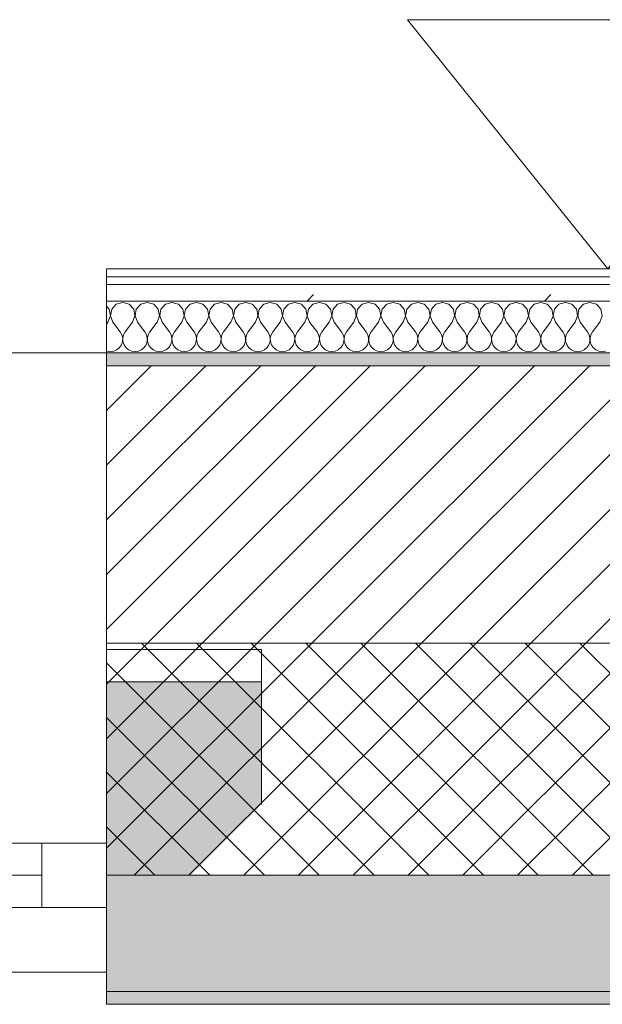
# Model space of a CAD drawing. Header units: millimetres. Extents: x -30280 to 22128, y -17757 to 4746.
# Tile 48 of 171: x -17004 to -16552, y -1699 to -936. Entities that reach past the tile are written whole.
import ezdxf

# ---------------------------------------------------------------- set-up
doc = ezdxf.new("R2010")
doc.units = ezdxf.units.MM
doc.header["$MEASUREMENT"] = 0
doc.linetypes.add('Wipeout_Contour', pattern=[1000, 0, -1000])
for name, color, linetype in [('12_FAÇ_Façana', 7, 'Continuous'), ('Nuevo_08_E_Envans secs', 7, 'Continuous'), ('Ventanas Archicad', 7, 'Continuous')]:
    doc.layers.add(name, color=color, linetype=linetype)
for name, color, linetype, lineweight in [('12_FAÇ_Façana_Pluma_Nº__1', 7, 'Continuous', 5), ('12_FAÇ_Façana_Pluma_Nº__2', 8, 'Continuous', 5), ('12_FAÇ_Façana_Pluma_Nº__7', 7, 'Continuous', 5), ('Nuevo_01_2D_Acabats_Pluma_Nº__20', 1, 'Continuous', 5), ('Nuevo_08_E_Envans secs_Pluma_Nº__1', 7, 'Continuous', 5), ('Ventanas Archicad_Pluma_Nº__1', 7, 'Continuous', 5), ('Ventanas Archicad_Pluma_Nº__7', 7, 'Continuous', 5)]:
    doc.layers.add(name, color=color, linetype=linetype, lineweight=lineweight)
for name, color, linetype, lineweight, true_color in [('12_FAÇ_Façana_Pluma_Nº__102', 7, 'Continuous', 5, 0xcccccc), ('12_FAÇ_Façana_Pluma_Nº__174', 7, 'Continuous', 13, 0xe4ad2c), ('12_FAÇ_Façana_Pluma_Nº__176', 7, 'Continuous', 15, 0x93a0c6), ('Nuevo_08_E_Envans secs_Pluma_Nº__102', 7, 'Continuous', 5, 0xcccccc), ('Nuevo_08_E_Envans secs_Pluma_Nº__171', 171, 'Continuous', 13, 0xaaaaff), ('Nuevo_08_E_Envans secs_Pluma_Nº__177', 7, 'Continuous', 15, 0xf7e046)]:
    doc.layers.add(name, color=color, linetype=linetype, lineweight=lineweight, true_color=true_color)
pattern_1 = [(45, (0, 0), (-183.8478, 183.8478), [195, -65]), (45, (7e-14, 183.85), (-183.8478, 183.8478), [195, -65])]

# ---------------------------------------------------------------- blocks, each defined once
blk = doc.blocks.new('Muro_12_1', base_point=(-16936.43, -1193.98))
at = {"layer": '12_FAÇ_Façana_Pluma_Nº__102', "linetype": 'Continuous', "lineweight": 0, "true_color": 0xe5e5e5}
for points in [[(-16936.43, -1688.98), (-14135.93, -1688.98), (-14135.93, -1598.98), (-16936.43, -1598.98)], [(-16936.43, -1698.98), (-14135.93, -1698.98), (-14135.93, -1688.98), (-16936.43, -1688.98)]]:
    blk.add_hatch(color=254, dxfattribs=at).paths.add_polyline_path(points)
at = {"layer": '12_FAÇ_Façana_Pluma_Nº__174', "linetype": 'Continuous', "lineweight": 13, "true_color": 0xe4ad2c}
h = blk.add_hatch(dxfattribs=at)
h.set_pattern_fill('SATE_Aislamiento_0001', color=42, style=0, pattern_type=2)
h.set_pattern_definition([(45, (0, 0), (-21.213203, 21.213203), []), (135, (0, 0), (21.213203, 21.213203), [])])
h.paths.add_polyline_path([(-16936.43, -1598.98), (-14135.93, -1598.98), (-14135.93, -1418.98), (-16936.43, -1418.98)])
at = {"layer": '12_FAÇ_Façana_Pluma_Nº__176', "linetype": 'Continuous', "lineweight": 0, "true_color": 0x495063}
blk.add_hatch(color=251, dxfattribs=at).paths.add_polyline_path([(-14135.93, -1193.98), (-16936.43, -1193.98), (-16936.43, -1203.98), (-14135.93, -1203.98)])
at = {"layer": '12_FAÇ_Façana_Pluma_Nº__2', "linetype": 'Continuous', "lineweight": 5}
h = blk.add_hatch(dxfattribs=at)
h.set_pattern_fill('Ceramic_0001', color=8, style=0, pattern_type=2)
h.set_pattern_definition([(45, (0, 0), (-21.213203, 21.213203), [])])
h.paths.add_polyline_path([(-16936.43, -1418.98), (-14135.93, -1418.98), (-14135.93, -1203.98), (-16936.43, -1203.98)])
at = {"layer": '12_FAÇ_Façana_Pluma_Nº__7', "color": 7, "linetype": 'Continuous', "lineweight": 5}
for p, q in [((-14135.93, -1203.98), (-16936.43, -1203.98)), ((-16936.43, -1418.98), (-14135.93, -1418.98)), ((-16936.43, -1598.98), (-14135.93, -1598.98)), ((-16936.43, -1688.98), (-14135.93, -1688.98))]:
    blk.add_line(p, q, dxfattribs=at)
at = {"layer": '12_FAÇ_Façana_Pluma_Nº__7', "color": 7, "linetype": 'Continuous', "lineweight": 5, "flags": 128}
for points in [[(-14135.93, -1193.98), (-16936.43, -1193.98)], [(-16936.43, -1418.98), (-16936.43, -1423.98)], [(-16936.43, -1543.98), (-16936.43, -1598.98)], [(-16936.43, -1663.98), (-16936.43, -1698.98)], [(-16936.43, -1698.98), (-14135.93, -1698.98)]]:
    blk.add_lwpolyline(points, dxfattribs=at)
blk = doc.blocks.new('Ventana Vertical Multi-Faja 27_5')
at = {"layer": 'Ventanas Archicad_Pluma_Nº__1', "color": 7, "linetype": 'Continuous', "lineweight": 5}
for p, q in [((-600, 50), (600, 50)), ((-600, 0), (-550, 0)), ((-550, 0), (-550, -50)), ((-550, 0), (550, 0)), ((-550, -25), (550, -25)), ((-550, -50), (-600, -50)), ((550, -50), (-550, -50)), ((-600, -200), (-600, -175)), ((-600, -430), (600, -430))]:
    blk.add_line(p, q, dxfattribs=at)
at = {"layer": 'Ventanas Archicad_Pluma_Nº__7', "color": 7, "linetype": 'Continuous', "lineweight": 5}
for p, q in [((-600, 50), (-600, 40)), ((-600, 40), (-600, 0)), ((-600, 40), (-600, 0)), ((-600, 0), (-600, -50)), ((-600, 0), (-600, -50)), ((-600, 0), (-600, -50)), ((-600, 0), (-600, -50)), ((-600, -50), (-600, -80)), ((-600, -50), (-600, -80)), ((-600, -80), (-600, -175)), ((-600, -80), (-600, -175)), ((-600, -200), (-600, -420)), ((-600, -420), (-600, -430))]:
    blk.add_line(p, q, dxfattribs=at)
blk = doc.blocks.new('Muro_15_1', base_point=(-18136.43, -1193.98))
at = {"layer": '12_FAÇ_Façana', "linetype": 'Continuous', "lineweight": 0, "true_color": 0x000000}
h = blk.add_hatch(dxfattribs=at)
h.set_pattern_fill('Yeso_0001', color=18, style=0, pattern_type=2)
h.set_pattern_definition([(0, (0, 0), (0, 75), [0, -75])])
h.paths.add_polyline_path([(-16936.43, -1423.98), (-16936.43, -1448.98), (-16816.43, -1448.98), (-16816.43, -1423.98)])
at = {"layer": '12_FAÇ_Façana_Pluma_Nº__102', "linetype": 'Continuous', "lineweight": 0, "true_color": 0xe5e5e5}
blk.add_hatch(color=254, dxfattribs=at).paths.add_polyline_path([(-16816.43, -1543.98), (-16816.43, -1448.98), (-16936.43, -1448.98), (-16936.43, -1663.98)])
at = {"layer": '12_FAÇ_Façana_Pluma_Nº__1', "color": 7, "linetype": 'Continuous', "lineweight": 5}
for p, q in [((-16936.43, -1423.98), (-16936.43, -1448.98)), ((-16816.43, -1423.98), (-16936.43, -1423.98)), ((-16816.43, -1448.98), (-16816.43, -1423.98)), ((-16936.43, -1448.98), (-16816.43, -1448.98))]:
    blk.add_line(p, q, dxfattribs=at)
at = {"layer": '12_FAÇ_Façana_Pluma_Nº__7', "color": 7, "linetype": 'Continuous', "lineweight": 5}
for p, q in [((-16936.43, -1203.98), (-16936.43, -1193.98)), ((-16936.43, -1423.98), (-16936.43, -1203.98)), ((-16936.43, -1543.98), (-16936.43, -1448.98)), ((-16936.43, -1543.98), (-16936.43, -1448.98)), ((-16816.43, -1543.98), (-16816.43, -1448.98)), ((-16936.43, -1573.98), (-16936.43, -1543.98)), ((-16936.43, -1573.98), (-16936.43, -1543.98)), ((-16936.43, -1623.98), (-16936.43, -1573.98)), ((-16936.43, -1623.98), (-16936.43, -1573.98)), ((-16936.43, -1663.98), (-16936.43, -1623.98)), ((-16936.43, -1663.98), (-16936.43, -1623.98)), ((-16936.43, -1673.98), (-16936.43, -1663.98))]:
    blk.add_line(p, q, dxfattribs=at)
at = {"layer": 'Ventanas Archicad', "color": 253, "linetype": 'Continuous', "lineweight": 5, "true_color": 0xa4a4a6, "zscale": 1000, "rotation": 180}
blk.add_blockref('Ventana Vertical Multi-Faja 27_5', (-17536.43, -1623.98), dxfattribs=at)
blk = doc.blocks.new('*X438')
at = {"layer": 'Nuevo_08_E_Envans secs_Pluma_Nº__102', "color": 254, "linetype": 'Continuous', "lineweight": 5, "true_color": 0xcccccc}
for p, q in [((-16934.34, -1160.19), (-16936.43, -1157.9)), ((-16928.82, -1156.35), (-16932.33, -1160.19)), ((-16923.81, -1154.93), (-16928.82, -1156.35)), ((-16918.8, -1156.35), (-16923.81, -1154.93)), ((-16915.29, -1160.19), (-16918.8, -1156.35)), ((-16909.77, -1156.35), (-16913.28, -1160.19)), ((-16904.76, -1154.93), (-16909.77, -1156.35)), ((-16899.75, -1156.35), (-16904.76, -1154.93)), ((-16896.24, -1160.19), (-16899.75, -1156.35)), ((-16890.72, -1156.35), (-16894.23, -1160.19)), ((-16885.71, -1154.93), (-16890.72, -1156.35)), ((-16880.71, -1156.35), (-16885.71, -1154.93)), ((-16877.2, -1160.19), (-16880.71, -1156.35)), ((-16871.67, -1156.35), (-16875.19, -1160.19)), ((-16866.67, -1154.93), (-16871.67, -1156.35)), ((-16861.66, -1156.35), (-16866.67, -1154.93)), ((-16858.15, -1160.19), (-16861.66, -1156.35)), ((-16852.63, -1156.35), (-16856.14, -1160.19)), ((-16847.62, -1154.93), (-16852.63, -1156.35)), ((-16842.61, -1156.35), (-16847.62, -1154.93)), ((-16839.1, -1160.19), (-16842.61, -1156.35)), ((-16833.58, -1156.35), (-16837.09, -1160.19)), ((-16828.57, -1154.93), (-16833.58, -1156.35)), ((-16823.56, -1156.35), (-16828.57, -1154.93)), ((-16820.05, -1160.19), (-16823.56, -1156.35)), ((-16814.53, -1156.35), (-16818.04, -1160.19)), ((-16809.52, -1154.93), (-16814.53, -1156.35)), ((-16804.52, -1156.35), (-16809.52, -1154.93)), ((-16801.01, -1160.19), (-16804.52, -1156.35)), ((-16795.48, -1156.35), (-16798.99, -1160.19)), ((-16790.48, -1154.93), (-16795.48, -1156.35)), ((-16785.47, -1156.35), (-16790.48, -1154.93)), ((-16781.96, -1160.19), (-16785.47, -1156.35)), ((-16776.44, -1156.35), (-16779.95, -1160.19)), ((-16771.43, -1154.93), (-16776.44, -1156.35)), ((-16766.42, -1156.35), (-16771.43, -1154.93)), ((-16762.91, -1160.19), (-16766.42, -1156.35)), ((-16757.39, -1156.35), (-16760.9, -1160.19)), ((-16752.38, -1154.93), (-16757.39, -1156.35)), ((-16747.37, -1156.35), (-16752.38, -1154.93)), ((-16743.86, -1160.19), (-16747.37, -1156.35)), ((-16738.34, -1156.35), (-16741.85, -1160.19)), ((-16733.33, -1154.93), (-16738.34, -1156.35)), ((-16728.33, -1156.35), (-16733.33, -1154.93)), ((-16724.81, -1160.19), (-16728.33, -1156.35)), ((-16719.29, -1156.35), (-16722.8, -1160.19)), ((-16714.29, -1154.93), (-16719.29, -1156.35)), ((-16709.28, -1156.35), (-16714.29, -1154.93)), ((-16705.77, -1160.19), (-16709.28, -1156.35)), ((-16700.25, -1156.35), (-16703.76, -1160.19)), ((-16695.24, -1154.93), (-16700.25, -1156.35)), ((-16690.23, -1156.35), (-16695.24, -1154.93)), ((-16686.72, -1160.19), (-16690.23, -1156.35)), ((-16681.2, -1156.35), (-16684.71, -1160.19)), ((-16676.19, -1154.93), (-16681.2, -1156.35)), ((-16671.18, -1156.35), (-16676.19, -1154.93)), ((-16667.67, -1160.19), (-16671.18, -1156.35)), ((-16662.15, -1156.35), (-16665.66, -1160.19)), ((-16657.14, -1154.93), (-16662.15, -1156.35)), ((-16652.14, -1156.35), (-16657.14, -1154.93)), ((-16648.62, -1160.19), (-16652.14, -1156.35)), ((-16643.1, -1156.35), (-16646.61, -1160.19)), ((-16638.1, -1154.93), (-16643.1, -1156.35)), ((-16633.09, -1156.35), (-16638.1, -1154.93)), ((-16629.58, -1160.19), (-16633.09, -1156.35)), ((-16624.05, -1156.35), (-16627.57, -1160.19)), ((-16619.05, -1154.93), (-16624.05, -1156.35)), ((-16614.04, -1156.35), (-16619.05, -1154.93)), ((-16610.53, -1160.19), (-16614.04, -1156.35)), ((-16605.01, -1156.35), (-16608.52, -1160.19)), ((-16600, -1154.93), (-16605.01, -1156.35)), ((-16594.99, -1156.35), (-16600, -1154.93)), ((-16591.48, -1160.19), (-16594.99, -1156.35)), ((-16585.96, -1156.35), (-16589.47, -1160.19)), ((-16580.95, -1154.93), (-16585.96, -1156.35)), ((-16575.95, -1156.35), (-16580.95, -1154.93)), ((-16572.43, -1160.19), (-16575.95, -1156.35)), ((-16566.91, -1156.35), (-16570.42, -1160.19)), ((-16561.9, -1154.93), (-16566.91, -1156.35)), ((-16556.9, -1156.35), (-16561.9, -1154.93)), ((-16553.39, -1160.19), (-16556.9, -1156.35)), ((-16935.24, -1170.17), (-16933.37, -1165.31)), ((-16933.37, -1165.31), (-16934.34, -1160.19)), ((-16932.33, -1160.19), (-16933.29, -1165.31)), ((-16933.29, -1165.31), (-16931.43, -1170.17)), ((-16916.19, -1170.17), (-16914.32, -1165.31)), ((-16914.32, -1165.31), (-16915.29, -1160.19)), ((-16913.28, -1160.19), (-16914.25, -1165.31)), ((-16914.25, -1165.31), (-16912.38, -1170.17)), ((-16897.14, -1170.17), (-16895.28, -1165.31)), ((-16895.28, -1165.31), (-16896.24, -1160.19)), ((-16894.23, -1160.19), (-16895.2, -1165.31)), ((-16895.2, -1165.31), (-16893.33, -1170.17)), ((-16878.1, -1170.17), (-16876.23, -1165.31)), ((-16876.23, -1165.31), (-16877.2, -1160.19)), ((-16875.19, -1160.19), (-16876.15, -1165.31)), ((-16876.15, -1165.31), (-16874.29, -1170.17)), ((-16859.05, -1170.17), (-16857.18, -1165.31)), ((-16857.18, -1165.31), (-16858.15, -1160.19)), ((-16856.14, -1160.19), (-16857.1, -1165.31)), ((-16857.1, -1165.31), (-16855.24, -1170.17)), ((-16840, -1170.17), (-16838.13, -1165.31)), ((-16838.13, -1165.31), (-16839.1, -1160.19)), ((-16837.09, -1160.19), (-16838.06, -1165.31)), ((-16838.06, -1165.31), (-16836.19, -1170.17)), ((-16820.95, -1170.17), (-16819.09, -1165.31)), ((-16819.09, -1165.31), (-16820.05, -1160.19)), ((-16818.04, -1160.19), (-16819.01, -1165.31)), ((-16819.01, -1165.31), (-16817.14, -1170.17)), ((-16801.9, -1170.17), (-16800.04, -1165.31)), ((-16800.04, -1165.31), (-16801.01, -1160.19)), ((-16798.99, -1160.19), (-16799.96, -1165.31)), ((-16799.96, -1165.31), (-16798.1, -1170.17)), ((-16782.86, -1170.17), (-16780.99, -1165.31)), ((-16780.99, -1165.31), (-16781.96, -1160.19)), ((-16779.95, -1160.19), (-16780.91, -1165.31)), ((-16780.91, -1165.31), (-16779.05, -1170.17)), ((-16763.81, -1170.17), (-16761.94, -1165.31)), ((-16761.94, -1165.31), (-16762.91, -1160.19)), ((-16760.9, -1160.19), (-16761.87, -1165.31)), ((-16761.87, -1165.31), (-16760, -1170.17)), ((-16744.76, -1170.17), (-16742.9, -1165.31)), ((-16742.9, -1165.31), (-16743.86, -1160.19)), ((-16741.85, -1160.19), (-16742.82, -1165.31)), ((-16742.82, -1165.31), (-16740.95, -1170.17)), ((-16725.71, -1170.17), (-16723.85, -1165.31)), ((-16723.85, -1165.31), (-16724.81, -1160.19)), ((-16722.8, -1160.19), (-16723.77, -1165.31)), ((-16723.77, -1165.31), (-16721.9, -1170.17)), ((-16706.67, -1170.17), (-16704.8, -1165.31)), ((-16704.8, -1165.31), (-16705.77, -1160.19)), ((-16703.76, -1160.19), (-16704.72, -1165.31)), ((-16704.72, -1165.31), (-16702.86, -1170.17)), ((-16687.62, -1170.17), (-16685.75, -1165.31)), ((-16685.75, -1165.31), (-16686.72, -1160.19)), ((-16684.71, -1160.19), (-16685.68, -1165.31)), ((-16685.68, -1165.31), (-16683.81, -1170.17)), ((-16668.57, -1170.17), (-16666.71, -1165.31)), ((-16666.71, -1165.31), (-16667.67, -1160.19)), ((-16665.66, -1160.19), (-16666.63, -1165.31)), ((-16666.63, -1165.31), (-16664.76, -1170.17)), ((-16649.52, -1170.17), (-16647.66, -1165.31)), ((-16647.66, -1165.31), (-16648.62, -1160.19)), ((-16646.61, -1160.19), (-16647.58, -1165.31)), ((-16647.58, -1165.31), (-16645.71, -1170.17)), ((-16630.48, -1170.17), (-16628.61, -1165.31)), ((-16628.61, -1165.31), (-16629.58, -1160.19)), ((-16627.57, -1160.19), (-16628.53, -1165.31)), ((-16628.53, -1165.31), (-16626.67, -1170.17)), ((-16611.43, -1170.17), (-16609.56, -1165.31)), ((-16609.56, -1165.31), (-16610.53, -1160.19)), ((-16608.52, -1160.19), (-16609.49, -1165.31)), ((-16609.49, -1165.31), (-16607.62, -1170.17)), ((-16592.38, -1170.17), (-16590.51, -1165.31)), ((-16590.51, -1165.31), (-16591.48, -1160.19)), ((-16589.47, -1160.19), (-16590.44, -1165.31)), ((-16590.44, -1165.31), (-16588.57, -1170.17)), ((-16573.33, -1170.17), (-16571.47, -1165.31)), ((-16571.47, -1165.31), (-16572.43, -1160.19)), ((-16570.42, -1160.19), (-16571.39, -1165.31)), ((-16571.39, -1165.31), (-16569.52, -1170.17)), ((-16554.29, -1170.17), (-16552.42, -1165.31)), ((-16552.42, -1165.31), (-16553.39, -1160.19)), ((-16935.24, -1170.17), (-16936.43, -1171.76)), ((-16931.43, -1170.17), (-16925.71, -1177.79)), ((-16916.19, -1170.17), (-16921.9, -1177.79)), ((-16912.38, -1170.17), (-16906.67, -1177.79)), ((-16897.14, -1170.17), (-16902.86, -1177.79)), ((-16893.33, -1170.17), (-16887.62, -1177.79)), ((-16878.1, -1170.17), (-16883.81, -1177.79)), ((-16874.29, -1170.17), (-16868.57, -1177.79)), ((-16859.05, -1170.17), (-16864.76, -1177.79)), ((-16855.24, -1170.17), (-16849.52, -1177.79)), ((-16840, -1170.17), (-16845.71, -1177.79)), ((-16836.19, -1170.17), (-16830.48, -1177.79)), ((-16820.95, -1170.17), (-16826.67, -1177.79)), ((-16817.14, -1170.17), (-16811.43, -1177.79)), ((-16801.9, -1170.17), (-16807.62, -1177.79)), ((-16798.1, -1170.17), (-16792.38, -1177.79)), ((-16782.86, -1170.17), (-16788.57, -1177.79)), ((-16779.05, -1170.17), (-16773.33, -1177.79)), ((-16763.81, -1170.17), (-16769.52, -1177.79)), ((-16760, -1170.17), (-16754.29, -1177.79)), ((-16744.76, -1170.17), (-16750.48, -1177.79)), ((-16740.95, -1170.17), (-16735.24, -1177.79)), ((-16725.71, -1170.17), (-16731.43, -1177.79)), ((-16721.9, -1170.17), (-16716.19, -1177.79)), ((-16706.67, -1170.17), (-16712.38, -1177.79)), ((-16702.86, -1170.17), (-16697.14, -1177.79)), ((-16687.62, -1170.17), (-16693.33, -1177.79)), ((-16683.81, -1170.17), (-16678.1, -1177.79)), ((-16668.57, -1170.17), (-16674.29, -1177.79)), ((-16664.76, -1170.17), (-16659.05, -1177.79)), ((-16649.52, -1170.17), (-16655.24, -1177.79)), ((-16645.71, -1170.17), (-16640, -1177.79)), ((-16630.48, -1170.17), (-16636.19, -1177.79)), ((-16626.67, -1170.17), (-16620.95, -1177.79)), ((-16611.43, -1170.17), (-16617.14, -1177.79)), ((-16607.62, -1170.17), (-16601.9, -1177.79)), ((-16592.38, -1170.17), (-16598.1, -1177.79)), ((-16588.57, -1170.17), (-16582.86, -1177.79)), ((-16573.33, -1170.17), (-16579.05, -1177.79)), ((-16569.52, -1170.17), (-16563.81, -1177.79)), ((-16554.29, -1170.17), (-16560, -1177.79)), ((-16924.44, -1180.08), (-16925.71, -1177.79)), ((-16923.85, -1182.64), (-16924.44, -1180.08)), ((-16923.98, -1185.27), (-16923.85, -1182.64)), ((-16923.18, -1180.08), (-16923.77, -1182.64)), ((-16923.77, -1182.64), (-16923.64, -1185.27)), ((-16921.9, -1177.79), (-16923.18, -1180.08)), ((-16905.4, -1180.08), (-16906.67, -1177.79)), ((-16904.8, -1182.64), (-16905.4, -1180.08)), ((-16904.93, -1185.27), (-16904.8, -1182.64)), ((-16904.13, -1180.08), (-16904.72, -1182.64)), ((-16904.72, -1182.64), (-16904.6, -1185.27)), ((-16902.86, -1177.79), (-16904.13, -1180.08)), ((-16886.35, -1180.08), (-16887.62, -1177.79)), ((-16885.75, -1182.64), (-16886.35, -1180.08)), ((-16885.88, -1185.27), (-16885.75, -1182.64)), ((-16885.08, -1180.08), (-16885.68, -1182.64)), ((-16885.68, -1182.64), (-16885.55, -1185.27)), ((-16883.81, -1177.79), (-16885.08, -1180.08)), ((-16867.3, -1180.08), (-16868.57, -1177.79)), ((-16866.71, -1182.64), (-16867.3, -1180.08)), ((-16866.83, -1185.27), (-16866.71, -1182.64)), ((-16866.03, -1180.08), (-16866.63, -1182.64)), ((-16866.63, -1182.64), (-16866.5, -1185.27)), ((-16864.76, -1177.79), (-16866.03, -1180.08)), ((-16848.25, -1180.08), (-16849.52, -1177.79)), ((-16847.66, -1182.64), (-16848.25, -1180.08)), ((-16847.78, -1185.27), (-16847.66, -1182.64)), ((-16846.99, -1180.08), (-16847.58, -1182.64)), ((-16847.58, -1182.64), (-16847.45, -1185.27)), ((-16845.71, -1177.79), (-16846.99, -1180.08)), ((-16829.2, -1180.08), (-16830.48, -1177.79)), ((-16828.61, -1182.64), (-16829.2, -1180.08)), ((-16828.74, -1185.27), (-16828.61, -1182.64)), ((-16827.94, -1180.08), (-16828.53, -1182.64)), ((-16828.53, -1182.64), (-16828.41, -1185.27)), ((-16826.67, -1177.79), (-16827.94, -1180.08)), ((-16810.16, -1180.08), (-16811.43, -1177.79)), ((-16809.56, -1182.64), (-16810.16, -1180.08)), ((-16809.69, -1185.27), (-16809.56, -1182.64)), ((-16808.89, -1180.08), (-16809.49, -1182.64)), ((-16809.49, -1182.64), (-16809.36, -1185.27)), ((-16807.62, -1177.79), (-16808.89, -1180.08)), ((-16791.11, -1180.08), (-16792.38, -1177.79)), ((-16790.51, -1182.64), (-16791.11, -1180.08)), ((-16790.64, -1185.27), (-16790.51, -1182.64)), ((-16789.84, -1180.08), (-16790.44, -1182.64)), ((-16790.44, -1182.64), (-16790.31, -1185.27)), ((-16788.57, -1177.79), (-16789.84, -1180.08)), ((-16772.06, -1180.08), (-16773.33, -1177.79)), ((-16771.47, -1182.64), (-16772.06, -1180.08)), ((-16771.59, -1185.27), (-16771.47, -1182.64)), ((-16770.8, -1180.08), (-16771.39, -1182.64)), ((-16771.39, -1182.64), (-16771.26, -1185.27)), ((-16769.52, -1177.79), (-16770.8, -1180.08)), ((-16753.01, -1180.08), (-16754.29, -1177.79)), ((-16752.42, -1182.64), (-16753.01, -1180.08)), ((-16752.55, -1185.27), (-16752.42, -1182.64)), ((-16751.75, -1180.08), (-16752.34, -1182.64)), ((-16752.34, -1182.64), (-16752.22, -1185.27)), ((-16750.48, -1177.79), (-16751.75, -1180.08)), ((-16733.97, -1180.08), (-16735.24, -1177.79)), ((-16733.37, -1182.64), (-16733.97, -1180.08)), ((-16733.5, -1185.27), (-16733.37, -1182.64)), ((-16732.7, -1180.08), (-16733.29, -1182.64)), ((-16733.29, -1182.64), (-16733.17, -1185.27)), ((-16731.43, -1177.79), (-16732.7, -1180.08)), ((-16714.92, -1180.08), (-16716.19, -1177.79)), ((-16714.32, -1182.64), (-16714.92, -1180.08)), ((-16714.45, -1185.27), (-16714.32, -1182.64)), ((-16713.65, -1180.08), (-16714.25, -1182.64)), ((-16714.25, -1182.64), (-16714.12, -1185.27)), ((-16712.38, -1177.79), (-16713.65, -1180.08)), ((-16695.87, -1180.08), (-16697.14, -1177.79)), ((-16695.28, -1182.64), (-16695.87, -1180.08)), ((-16695.4, -1185.27), (-16695.28, -1182.64)), ((-16694.6, -1180.08), (-16695.2, -1182.64)), ((-16695.2, -1182.64), (-16695.07, -1185.27)), ((-16693.33, -1177.79), (-16694.6, -1180.08)), ((-16676.82, -1180.08), (-16678.1, -1177.79)), ((-16676.23, -1182.64), (-16676.82, -1180.08)), ((-16676.36, -1185.27), (-16676.23, -1182.64)), ((-16675.56, -1180.08), (-16676.15, -1182.64)), ((-16676.15, -1182.64), (-16676.02, -1185.27)), ((-16674.29, -1177.79), (-16675.56, -1180.08)), ((-16657.78, -1180.08), (-16659.05, -1177.79)), ((-16657.18, -1182.64), (-16657.78, -1180.08)), ((-16657.31, -1185.27), (-16657.18, -1182.64)), ((-16656.51, -1180.08), (-16657.1, -1182.64)), ((-16657.1, -1182.64), (-16656.98, -1185.27)), ((-16655.24, -1177.79), (-16656.51, -1180.08)), ((-16638.73, -1180.08), (-16640, -1177.79)), ((-16638.13, -1182.64), (-16638.73, -1180.08)), ((-16638.26, -1185.27), (-16638.13, -1182.64)), ((-16637.46, -1180.08), (-16638.06, -1182.64)), ((-16638.06, -1182.64), (-16637.93, -1185.27)), ((-16636.19, -1177.79), (-16637.46, -1180.08)), ((-16619.68, -1180.08), (-16620.95, -1177.79)), ((-16619.09, -1182.64), (-16619.68, -1180.08)), ((-16619.21, -1185.27), (-16619.09, -1182.64)), ((-16618.41, -1180.08), (-16619.01, -1182.64)), ((-16619.01, -1182.64), (-16618.88, -1185.27)), ((-16617.14, -1177.79), (-16618.41, -1180.08)), ((-16600.63, -1180.08), (-16601.9, -1177.79)), ((-16600.04, -1182.64), (-16600.63, -1180.08)), ((-16600.17, -1185.27), (-16600.04, -1182.64)), ((-16599.37, -1180.08), (-16599.96, -1182.64)), ((-16599.96, -1182.64), (-16599.83, -1185.27)), ((-16598.1, -1177.79), (-16599.37, -1180.08)), ((-16581.59, -1180.08), (-16582.86, -1177.79)), ((-16580.99, -1182.64), (-16581.59, -1180.08)), ((-16581.12, -1185.27), (-16580.99, -1182.64)), ((-16580.32, -1180.08), (-16580.91, -1182.64)), ((-16580.91, -1182.64), (-16580.79, -1185.27)), ((-16579.05, -1177.79), (-16580.32, -1180.08)), ((-16562.54, -1180.08), (-16563.81, -1177.79)), ((-16561.94, -1182.64), (-16562.54, -1180.08)), ((-16562.07, -1185.27), (-16561.94, -1182.64)), ((-16561.27, -1180.08), (-16561.87, -1182.64)), ((-16561.87, -1182.64), (-16561.74, -1185.27)), ((-16560, -1177.79), (-16561.27, -1180.08)), ((-16928.33, -1191.6), (-16926.3, -1189.92)), ((-16926.3, -1189.92), (-16924.81, -1187.76)), ((-16924.81, -1187.76), (-16923.98, -1185.27)), ((-16923.64, -1185.27), (-16922.8, -1187.76)), ((-16922.8, -1187.76), (-16921.32, -1189.92)), ((-16921.32, -1189.92), (-16919.29, -1191.6)), ((-16909.28, -1191.6), (-16907.26, -1189.92)), ((-16907.26, -1189.92), (-16905.77, -1187.76)), ((-16905.77, -1187.76), (-16904.93, -1185.27)), ((-16904.6, -1185.27), (-16903.76, -1187.76)), ((-16903.76, -1187.76), (-16902.27, -1189.92)), ((-16902.27, -1189.92), (-16900.25, -1191.6)), ((-16890.23, -1191.6), (-16888.21, -1189.92)), ((-16888.21, -1189.92), (-16886.72, -1187.76)), ((-16886.72, -1187.76), (-16885.88, -1185.27)), ((-16885.55, -1185.27), (-16884.71, -1187.76)), ((-16884.71, -1187.76), (-16883.22, -1189.92)), ((-16883.22, -1189.92), (-16881.2, -1191.6)), ((-16871.18, -1191.6), (-16869.16, -1189.92)), ((-16869.16, -1189.92), (-16867.67, -1187.76)), ((-16867.67, -1187.76), (-16866.83, -1185.27)), ((-16866.5, -1185.27), (-16865.66, -1187.76)), ((-16865.66, -1187.76), (-16864.17, -1189.92)), ((-16864.17, -1189.92), (-16862.15, -1191.6)), ((-16852.14, -1191.6), (-16850.11, -1189.92)), ((-16850.11, -1189.92), (-16848.62, -1187.76)), ((-16848.62, -1187.76), (-16847.78, -1185.27)), ((-16847.45, -1185.27), (-16846.61, -1187.76)), ((-16846.61, -1187.76), (-16845.13, -1189.92)), ((-16845.13, -1189.92), (-16843.1, -1191.6)), ((-16833.09, -1191.6), (-16831.06, -1189.92)), ((-16831.06, -1189.92), (-16829.58, -1187.76)), ((-16829.58, -1187.76), (-16828.74, -1185.27)), ((-16828.41, -1185.27), (-16827.57, -1187.76)), ((-16827.57, -1187.76), (-16826.08, -1189.92)), ((-16826.08, -1189.92), (-16824.05, -1191.6)), ((-16814.04, -1191.6), (-16812.02, -1189.92)), ((-16812.02, -1189.92), (-16810.53, -1187.76)), ((-16810.53, -1187.76), (-16809.69, -1185.27)), ((-16809.36, -1185.27), (-16808.52, -1187.76)), ((-16808.52, -1187.76), (-16807.03, -1189.92)), ((-16807.03, -1189.92), (-16805.01, -1191.6)), ((-16794.99, -1191.6), (-16792.97, -1189.92)), ((-16792.97, -1189.92), (-16791.48, -1187.76)), ((-16791.48, -1187.76), (-16790.64, -1185.27)), ((-16790.31, -1185.27), (-16789.47, -1187.76)), ((-16789.47, -1187.76), (-16787.98, -1189.92)), ((-16787.98, -1189.92), (-16785.96, -1191.6)), ((-16775.95, -1191.6), (-16773.92, -1189.92)), ((-16773.92, -1189.92), (-16772.43, -1187.76)), ((-16772.43, -1187.76), (-16771.59, -1185.27)), ((-16771.26, -1185.27), (-16770.42, -1187.76)), ((-16770.42, -1187.76), (-16768.94, -1189.92)), ((-16768.94, -1189.92), (-16766.91, -1191.6)), ((-16756.9, -1191.6), (-16754.87, -1189.92)), ((-16754.87, -1189.92), (-16753.39, -1187.76)), ((-16753.39, -1187.76), (-16752.55, -1185.27)), ((-16752.22, -1185.27), (-16751.38, -1187.76)), ((-16751.38, -1187.76), (-16749.89, -1189.92)), ((-16749.89, -1189.92), (-16747.86, -1191.6)), ((-16737.85, -1191.6), (-16735.83, -1189.92)), ((-16735.83, -1189.92), (-16734.34, -1187.76)), ((-16734.34, -1187.76), (-16733.5, -1185.27)), ((-16733.17, -1185.27), (-16732.33, -1187.76)), ((-16732.33, -1187.76), (-16730.84, -1189.92)), ((-16730.84, -1189.92), (-16728.82, -1191.6)), ((-16718.8, -1191.6), (-16716.78, -1189.92)), ((-16716.78, -1189.92), (-16715.29, -1187.76)), ((-16715.29, -1187.76), (-16714.45, -1185.27)), ((-16714.12, -1185.27), (-16713.28, -1187.76)), ((-16713.28, -1187.76), (-16711.79, -1189.92)), ((-16711.79, -1189.92), (-16709.77, -1191.6)), ((-16699.75, -1191.6), (-16697.73, -1189.92)), ((-16697.73, -1189.92), (-16696.24, -1187.76)), ((-16696.24, -1187.76), (-16695.4, -1185.27)), ((-16695.07, -1185.27), (-16694.23, -1187.76)), ((-16694.23, -1187.76), (-16692.74, -1189.92)), ((-16692.74, -1189.92), (-16690.72, -1191.6)), ((-16680.71, -1191.6), (-16678.68, -1189.92)), ((-16678.68, -1189.92), (-16677.2, -1187.76)), ((-16677.2, -1187.76), (-16676.36, -1185.27)), ((-16676.02, -1185.27), (-16675.19, -1187.76)), ((-16675.19, -1187.76), (-16673.7, -1189.92)), ((-16673.7, -1189.92), (-16671.67, -1191.6)), ((-16661.66, -1191.6), (-16659.64, -1189.92)), ((-16659.64, -1189.92), (-16658.15, -1187.76)), ((-16658.15, -1187.76), (-16657.31, -1185.27)), ((-16656.98, -1185.27), (-16656.14, -1187.76)), ((-16656.14, -1187.76), (-16654.65, -1189.92)), ((-16654.65, -1189.92), (-16652.63, -1191.6)), ((-16642.61, -1191.6), (-16640.59, -1189.92)), ((-16640.59, -1189.92), (-16639.1, -1187.76)), ((-16639.1, -1187.76), (-16638.26, -1185.27)), ((-16637.93, -1185.27), (-16637.09, -1187.76)), ((-16637.09, -1187.76), (-16635.6, -1189.92)), ((-16635.6, -1189.92), (-16633.58, -1191.6)), ((-16623.56, -1191.6), (-16621.54, -1189.92)), ((-16621.54, -1189.92), (-16620.05, -1187.76)), ((-16620.05, -1187.76), (-16619.21, -1185.27)), ((-16618.88, -1185.27), (-16618.04, -1187.76)), ((-16618.04, -1187.76), (-16616.55, -1189.92)), ((-16616.55, -1189.92), (-16614.53, -1191.6)), ((-16604.52, -1191.6), (-16602.49, -1189.92)), ((-16602.49, -1189.92), (-16601.01, -1187.76)), ((-16601.01, -1187.76), (-16600.17, -1185.27)), ((-16599.83, -1185.27), (-16598.99, -1187.76)), ((-16598.99, -1187.76), (-16597.51, -1189.92)), ((-16597.51, -1189.92), (-16595.48, -1191.6)), ((-16585.47, -1191.6), (-16583.45, -1189.92)), ((-16583.45, -1189.92), (-16581.96, -1187.76)), ((-16581.96, -1187.76), (-16581.12, -1185.27)), ((-16580.79, -1185.27), (-16579.95, -1187.76)), ((-16579.95, -1187.76), (-16578.46, -1189.92)), ((-16578.46, -1189.92), (-16576.44, -1191.6)), ((-16566.42, -1191.6), (-16564.4, -1189.92)), ((-16564.4, -1189.92), (-16562.91, -1187.76)), ((-16562.91, -1187.76), (-16562.07, -1185.27)), ((-16561.74, -1185.27), (-16560.9, -1187.76)), ((-16560.9, -1187.76), (-16559.41, -1189.92)), ((-16559.41, -1189.92), (-16557.39, -1191.6)), ((-16936.43, -1192.44), (-16935.94, -1192.66)), ((-16935.94, -1192.66), (-16933.33, -1193.02)), ((-16933.33, -1193.02), (-16930.73, -1192.66)), ((-16930.73, -1192.66), (-16928.33, -1191.6)), ((-16919.29, -1191.6), (-16916.89, -1192.66)), ((-16916.89, -1192.66), (-16914.29, -1193.02)), ((-16914.29, -1193.02), (-16911.68, -1192.66)), ((-16911.68, -1192.66), (-16909.28, -1191.6)), ((-16900.25, -1191.6), (-16897.84, -1192.66)), ((-16897.84, -1192.66), (-16895.24, -1193.02)), ((-16895.24, -1193.02), (-16892.64, -1192.66)), ((-16892.64, -1192.66), (-16890.23, -1191.6)), ((-16881.2, -1191.6), (-16878.79, -1192.66)), ((-16878.79, -1192.66), (-16876.19, -1193.02)), ((-16876.19, -1193.02), (-16873.59, -1192.66)), ((-16873.59, -1192.66), (-16871.18, -1191.6)), ((-16862.15, -1191.6), (-16859.75, -1192.66)), ((-16859.75, -1192.66), (-16857.14, -1193.02)), ((-16857.14, -1193.02), (-16854.54, -1192.66)), ((-16854.54, -1192.66), (-16852.14, -1191.6)), ((-16843.1, -1191.6), (-16840.7, -1192.66)), ((-16840.7, -1192.66), (-16838.1, -1193.02)), ((-16838.1, -1193.02), (-16835.49, -1192.66)), ((-16835.49, -1192.66), (-16833.09, -1191.6)), ((-16824.05, -1191.6), (-16821.65, -1192.66)), ((-16821.65, -1192.66), (-16819.05, -1193.02)), ((-16819.05, -1193.02), (-16816.45, -1192.66)), ((-16816.45, -1192.66), (-16814.04, -1191.6)), ((-16805.01, -1191.6), (-16802.6, -1192.66)), ((-16802.6, -1192.66), (-16800, -1193.02)), ((-16800, -1193.02), (-16797.4, -1192.66)), ((-16797.4, -1192.66), (-16794.99, -1191.6)), ((-16785.96, -1191.6), (-16783.55, -1192.66)), ((-16783.55, -1192.66), (-16780.95, -1193.02)), ((-16780.95, -1193.02), (-16778.35, -1192.66)), ((-16778.35, -1192.66), (-16775.95, -1191.6)), ((-16766.91, -1191.6), (-16764.51, -1192.66)), ((-16764.51, -1192.66), (-16761.9, -1193.02)), ((-16761.9, -1193.02), (-16759.3, -1192.66)), ((-16759.3, -1192.66), (-16756.9, -1191.6)), ((-16747.86, -1191.6), (-16745.46, -1192.66)), ((-16745.46, -1192.66), (-16742.86, -1193.02)), ((-16742.86, -1193.02), (-16740.25, -1192.66)), ((-16740.25, -1192.66), (-16737.85, -1191.6)), ((-16728.82, -1191.6), (-16726.41, -1192.66)), ((-16726.41, -1192.66), (-16723.81, -1193.02)), ((-16723.81, -1193.02), (-16721.21, -1192.66)), ((-16721.21, -1192.66), (-16718.8, -1191.6)), ((-16709.77, -1191.6), (-16707.36, -1192.66)), ((-16707.36, -1192.66), (-16704.76, -1193.02)), ((-16704.76, -1193.02), (-16702.16, -1192.66)), ((-16702.16, -1192.66), (-16699.75, -1191.6)), ((-16690.72, -1191.6), (-16688.32, -1192.66)), ((-16688.32, -1192.66), (-16685.71, -1193.02)), ((-16685.71, -1193.02), (-16683.11, -1192.66)), ((-16683.11, -1192.66), (-16680.71, -1191.6)), ((-16671.67, -1191.6), (-16669.27, -1192.66)), ((-16669.27, -1192.66), (-16666.67, -1193.02)), ((-16666.67, -1193.02), (-16664.06, -1192.66)), ((-16664.06, -1192.66), (-16661.66, -1191.6)), ((-16652.63, -1191.6), (-16650.22, -1192.66)), ((-16650.22, -1192.66), (-16647.62, -1193.02)), ((-16647.62, -1193.02), (-16645.02, -1192.66)), ((-16645.02, -1192.66), (-16642.61, -1191.6)), ((-16633.58, -1191.6), (-16631.17, -1192.66)), ((-16631.17, -1192.66), (-16628.57, -1193.02)), ((-16628.57, -1193.02), (-16625.97, -1192.66)), ((-16625.97, -1192.66), (-16623.56, -1191.6)), ((-16614.53, -1191.6), (-16612.13, -1192.66)), ((-16612.13, -1192.66), (-16609.52, -1193.02)), ((-16609.52, -1193.02), (-16606.92, -1192.66)), ((-16606.92, -1192.66), (-16604.52, -1191.6)), ((-16595.48, -1191.6), (-16593.08, -1192.66)), ((-16593.08, -1192.66), (-16590.48, -1193.02)), ((-16590.48, -1193.02), (-16587.87, -1192.66)), ((-16587.87, -1192.66), (-16585.47, -1191.6)), ((-16576.44, -1191.6), (-16574.03, -1192.66)), ((-16574.03, -1192.66), (-16571.43, -1193.02)), ((-16571.43, -1193.02), (-16568.83, -1192.66)), ((-16568.83, -1192.66), (-16566.42, -1191.6)), ((-16557.39, -1191.6), (-16554.98, -1192.66)), ((-16554.98, -1192.66), (-16552.38, -1193.02)), ((-16552.38, -1193.02), (-16549.78, -1192.66))]:
    blk.add_line(p, q, dxfattribs=at)
blk = doc.blocks.new('Muro_120_1', base_point=(-16936.43, -1128.98))
at = {"layer": 'Nuevo_08_E_Envans secs_Pluma_Nº__1', "color": 7, "linetype": 'Continuous', "lineweight": 5, "flags": 128}
blk.add_lwpolyline([(-16936.43, -1193.98), (-16098.43, -1193.98)], dxfattribs=at)
at = {"color": 254, "linetype": 'Wipeout_Contour', "lineweight": 0, "ltscale": 66300.607498}
blk.add_wipeout([(-16136.43, -1128.98), (-16936.43, -1128.98), (-16936.43, -1134.98), (-16136.43, -1134.98)], dxfattribs=at).dxf.layer = 'Nuevo_08_E_Envans secs'
at = {"color": 254, "linetype": 'Wipeout_Contour', "lineweight": 0, "ltscale": 66280.937389}
blk.add_wipeout([(-16124.43, -1140.98), (-16936.43, -1140.98), (-16936.43, -1153.98), (-16124.43, -1153.98)], dxfattribs=at).dxf.layer = 'Nuevo_08_E_Envans secs'
at = {"layer": 'Nuevo_08_E_Envans secs_Pluma_Nº__171', "linetype": 'Continuous', "lineweight": 13, "true_color": 0xaaaaff}
h = blk.add_hatch(dxfattribs=at)
h.set_pattern_fill('Panellat_HPL_0001', color=161, style=0, pattern_type=2)
h.set_pattern_definition(pattern_1)
h.paths.add_polyline_path([(-16136.43, -1128.98), (-16936.43, -1128.98), (-16936.43, -1134.98), (-16136.43, -1134.98)])
at = {"layer": 'Nuevo_08_E_Envans secs_Pluma_Nº__177', "linetype": 'Continuous', "lineweight": 15, "true_color": 0xf7e046}
h = blk.add_hatch(dxfattribs=at)
h.set_pattern_fill('Panellat_HPL_0001', color=53, style=0, pattern_type=2)
h.set_pattern_definition(pattern_1)
h.paths.add_polyline_path([(-16124.43, -1140.98), (-16936.43, -1140.98), (-16936.43, -1153.98), (-16124.43, -1153.98)])
at = {"layer": 'Nuevo_08_E_Envans secs_Pluma_Nº__1', "color": 7, "linetype": 'Continuous', "lineweight": 5}
for p, q in [((-16136.43, -1134.98), (-16936.43, -1134.98)), ((-16130.43, -1140.98), (-16936.43, -1140.98)), ((-16124.43, -1153.98), (-16936.43, -1153.98))]:
    blk.add_line(p, q, dxfattribs=at)
at = {"layer": 'Nuevo_08_E_Envans secs_Pluma_Nº__1', "color": 7, "linetype": 'Continuous', "lineweight": 5, "flags": 128}
for points in [[(-16136.43, -1128.98), (-16936.43, -1128.98)], [(-16936.43, -1128.98), (-16936.43, -1134.98)], [(-16936.43, -1134.98), (-16936.43, -1140.98)], [(-16936.43, -1140.98), (-16936.43, -1153.98)], [(-16936.43, -1153.98), (-16936.43, -1193.98)]]:
    blk.add_lwpolyline(points, dxfattribs=at)
at = {"layer": 'Nuevo_08_E_Envans secs', "color": 7, "lineweight": 20}
blk.add_blockref('*X438', (0, 0), dxfattribs=at)

msp = doc.modelspace()

# ---------------------------------------------------------------- linework, layer by layer
at = {"layer": 'Nuevo_01_2D_Acabats_Pluma_Nº__20', "color": 1, "linetype": 'Continuous', "lineweight": 5, "flags": 128}
msp.add_lwpolyline([(-16703.25, -935.76), (-16392.99, -935.76), (-16548.12, -1128.98)], close=True, dxfattribs=at)

# ---------------------------------------------------------------- block references
at = {"layer": '12_FAÇ_Façana', "color": 7, "lineweight": 20}
for name, p in [('Muro_15_1', (-18136.43, -1193.98)), ('Muro_12_1', (-16936.43, -1193.98))]:
    msp.add_blockref(name, p, dxfattribs=at)

# ---------------------------------------------------------------- next in the draw order: block references
at = {"layer": 'Nuevo_08_E_Envans secs', "color": 7, "lineweight": 20}
msp.add_blockref('Muro_120_1', (-16936.43, -1128.98), dxfattribs=at)

doc.saveas('drawing.dxf')
